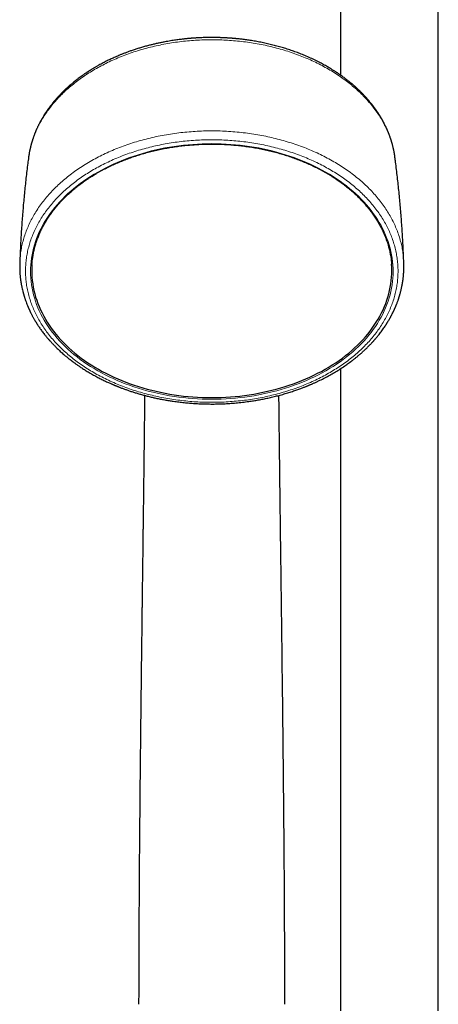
# Model space of a CAD drawing. Header units: millimetres. Extents: x 8 to 1132, y 12 to 2282.
# Tile 45 of 53: x 560 to 636, y 1958 to 2137. Entities that reach past the tile are written whole.
import ezdxf

# ---------------------------------------------------------------- set-up
doc = ezdxf.new("R2010")
doc.units = ezdxf.units.MM

msp = doc.modelspace()

# ---------------------------------------------------------------- linework, layer by layer
at = {"color": 7, "linetype": 'Continuous', "lineweight": 30}
for p, q in [((618.11, 2247.55), (618.11, 2127.1)), ((635.91, 1957.08), (635.91, 2247.55)), ((561.4, 2112.17), (561.39, 2112.12)), ((628.03, 2112.11), (628.03, 2112.12)), ((559.8, 2092.98), (559.8, 2092.99)), ((629.63, 2092.99), (629.63, 2092.98)), ((618.11, 2073.73), (618.11, 1957.08))]:
    msp.add_line(p, q, dxfattribs=at)
at = {"color": 8, "linetype": 'Continuous', "lineweight": 0, "flags": 128}
msp.add_lwpolyline([(594.71, 2068.21), (593.85, 2068.22), (592.99, 2068.24), (592.12, 2068.28), (591.26, 2068.34), (590.41, 2068.41), (589.55, 2068.5), (588.7, 2068.6), (587.86, 2068.72), (587.01, 2068.85), (586.18, 2069), (585.35, 2069.17), (584.52, 2069.35), (583.71, 2069.54), (582.9, 2069.75), (582.09, 2069.98), (581.3, 2070.22), (580.52, 2070.47), (579.74, 2070.74), (578.98, 2071.02), (578.23, 2071.32), (577.48, 2071.63), (576.75, 2071.96), (576.04, 2072.29), (575.33, 2072.64), (574.64, 2073.01), (573.96, 2073.38), (573.3, 2073.77), (572.65, 2074.17), (572.01, 2074.59), (571.4, 2075.01), (570.79, 2075.44), (570.21, 2075.89), (569.64, 2076.35), (569.09, 2076.81), (568.55, 2077.29), (568.04, 2077.78), (567.54, 2078.28), (567.06, 2078.78), (566.6, 2079.29), (566.16, 2079.82), (565.74, 2080.35), (565.33, 2080.88), (564.95, 2081.43), (564.59, 2081.98), (564.25, 2082.54), (563.93, 2083.1), (563.63, 2083.67), (563.35, 2084.25), (563.1, 2084.83), (562.86, 2085.42), (562.65, 2086), (562.46, 2086.6), (562.29, 2087.19), (562.15, 2087.79), (562.02, 2088.39), (561.92, 2089), (561.84, 2089.6), (561.78, 2090.21), (561.75, 2090.82), (561.74, 2091.42), (561.75, 2092.03), (561.78, 2092.64), (561.84, 2093.24), (561.92, 2093.85), (562.02, 2094.45), (562.15, 2095.05), (562.29, 2095.65), (562.46, 2096.25), (562.65, 2096.84), (562.86, 2097.43), (563.1, 2098.02), (563.35, 2098.6), (563.63, 2099.17), (563.93, 2099.74), (564.25, 2100.31), (564.59, 2100.87), (564.95, 2101.42), (565.33, 2101.96), (565.74, 2102.5), (566.16, 2103.03), (566.6, 2103.55), (567.06, 2104.07), (567.54, 2104.57), (568.04, 2105.07), (568.55, 2105.55), (569.09, 2106.03), (569.64, 2106.5), (570.21, 2106.96), (570.79, 2107.4), (571.4, 2107.84), (572.01, 2108.26), (572.65, 2108.67), (573.3, 2109.07), (573.96, 2109.46), (574.64, 2109.84), (575.33, 2110.2), (576.04, 2110.55), (576.75, 2110.89), (577.48, 2111.22), (578.23, 2111.53), (578.98, 2111.82), (579.74, 2112.11), (580.52, 2112.38), (581.3, 2112.63), (582.09, 2112.87), (582.9, 2113.09), (583.71, 2113.31), (584.52, 2113.5), (585.35, 2113.68), (586.18, 2113.85), (587.01, 2114), (587.86, 2114.13), (588.7, 2114.25), (589.55, 2114.35), (590.41, 2114.44), (591.26, 2114.51), (592.12, 2114.57), (592.99, 2114.6), (593.85, 2114.63), (594.71, 2114.64), (595.57, 2114.63), (596.44, 2114.6), (597.3, 2114.57), (598.16, 2114.51), (599.02, 2114.44), (599.87, 2114.35), (600.72, 2114.25), (601.57, 2114.13), (602.41, 2114), (603.25, 2113.85), (604.08, 2113.68), (604.9, 2113.5), (605.72, 2113.31), (606.53, 2113.09), (607.33, 2112.87), (608.12, 2112.63), (608.91, 2112.38), (609.68, 2112.11), (610.44, 2111.82), (611.2, 2111.53), (611.94, 2111.22), (612.67, 2110.89), (613.39, 2110.55), (614.09, 2110.2), (614.78, 2109.84), (615.46, 2109.46), (616.12, 2109.07), (616.77, 2108.67), (617.41, 2108.26), (618.03, 2107.84), (618.63, 2107.4), (619.21, 2106.96), (619.78, 2106.5), (620.34, 2106.03), (620.87, 2105.55), (621.39, 2105.07), (621.88, 2104.57), (622.36, 2104.07), (622.82, 2103.55), (623.27, 2103.03), (623.69, 2102.5), (624.09, 2101.96), (624.47, 2101.42), (624.83, 2100.87), (625.17, 2100.31), (625.49, 2099.74), (625.79, 2099.17), (626.07, 2098.6), (626.33, 2098.02), (626.56, 2097.43), (626.77, 2096.84), (626.96, 2096.25), (627.13, 2095.65), (627.28, 2095.05), (627.4, 2094.45), (627.5, 2093.85), (627.58, 2093.24), (627.64, 2092.64), (627.67, 2092.03), (627.68, 2091.42), (627.67, 2090.82), (627.64, 2090.21), (627.58, 2089.6), (627.5, 2089), (627.4, 2088.39), (627.28, 2087.79), (627.13, 2087.19), (626.96, 2086.6), (626.77, 2086), (626.56, 2085.42), (626.33, 2084.83), (626.07, 2084.25), (625.79, 2083.67), (625.49, 2083.1), (625.17, 2082.54), (624.83, 2081.98), (624.47, 2081.43), (624.09, 2080.88), (623.69, 2080.35), (623.27, 2079.82), (622.82, 2079.29), (622.36, 2078.78), (621.88, 2078.28), (621.39, 2077.78), (620.87, 2077.29), (620.34, 2076.81), (619.78, 2076.35), (619.21, 2075.89), (618.63, 2075.44), (618.03, 2075.01), (617.41, 2074.59), (616.77, 2074.17), (616.12, 2073.77), (615.46, 2073.38), (614.78, 2073.01), (614.09, 2072.64), (613.39, 2072.29), (612.67, 2071.96), (611.94, 2071.63), (611.2, 2071.32), (610.44, 2071.02), (609.68, 2070.74), (608.91, 2070.47), (608.12, 2070.22), (607.33, 2069.98), (606.53, 2069.75), (605.72, 2069.54), (604.9, 2069.35), (604.08, 2069.17), (603.25, 2069), (602.41, 2068.85), (601.57, 2068.72), (600.72, 2068.6), (599.87, 2068.5), (599.02, 2068.41), (598.16, 2068.34), (597.3, 2068.28), (596.44, 2068.24), (595.57, 2068.22), (594.71, 2068.21)], dxfattribs=at)
at = {"color": 7, "linetype": 'Continuous', "lineweight": 30, "flags": 128}
msp.add_lwpolyline([(562, 2092.66), (561.97, 2092.17), (561.96, 2091.56), (561.97, 2090.96), (562.01, 2090.36), (562.06, 2089.76), (562.14, 2089.15), (562.24, 2088.56), (562.36, 2087.96), (562.51, 2087.36), (562.68, 2086.77), (562.87, 2086.18), (563.08, 2085.6), (563.31, 2085.02), (563.56, 2084.44), (563.84, 2083.87), (564.14, 2083.3), (564.45, 2082.74), (564.79, 2082.19), (565.15, 2081.64), (565.53, 2081.1), (565.93, 2080.56), (566.35, 2080.04), (566.79, 2079.52), (567.24, 2079.01), (567.72, 2078.51), (568.22, 2078.01), (568.73, 2077.53), (569.26, 2077.05), (569.81, 2076.59), (570.37, 2076.14), (570.96, 2075.69), (571.55, 2075.26), (572.17, 2074.84), (572.8, 2074.43), (573.44, 2074.03), (574.1, 2073.65), (574.77, 2073.27), (575.46, 2072.91), (576.16, 2072.56), (576.87, 2072.23), (577.6, 2071.91), (578.34, 2071.6), (579.08, 2071.3), (579.84, 2071.02), (580.61, 2070.75), (581.39, 2070.5), (582.18, 2070.26), (582.97, 2070.04), (583.78, 2069.83), (584.59, 2069.64), (585.41, 2069.46), (586.24, 2069.29), (587.07, 2069.14), (587.9, 2069.01), (588.74, 2068.89), (589.59, 2068.79), (590.44, 2068.7), (591.29, 2068.63), (592.14, 2068.58), (593, 2068.54), (593.85, 2068.52), (594.71, 2068.51), (595.57, 2068.52), (596.43, 2068.54), (597.28, 2068.58), (598.13, 2068.63), (598.99, 2068.7), (599.83, 2068.79), (600.68, 2068.89), (601.52, 2069.01), (602.36, 2069.14), (603.19, 2069.29), (604.01, 2069.46), (604.83, 2069.64), (605.64, 2069.83), (606.45, 2070.04), (607.24, 2070.26), (608.03, 2070.5), (608.81, 2070.75), (609.58, 2071.02), (610.34, 2071.3), (611.09, 2071.6), (611.82, 2071.91), (612.55, 2072.23), (613.26, 2072.56), (613.96, 2072.91), (614.65, 2073.27), (615.32, 2073.65), (615.98, 2074.03), (616.63, 2074.43), (617.25, 2074.84), (617.87, 2075.26), (618.47, 2075.69), (619.05, 2076.14), (619.61, 2076.59), (620.16, 2077.05), (620.69, 2077.53), (621.21, 2078.01), (621.7, 2078.51), (622.18, 2079.01), (622.64, 2079.52), (623.07, 2080.04), (623.49, 2080.56), (623.89, 2081.1), (624.27, 2081.64), (624.63, 2082.19), (624.97, 2082.74), (625.29, 2083.3), (625.58, 2083.87), (625.86, 2084.44), (626.11, 2085.02), (626.35, 2085.6), (626.56, 2086.18), (626.75, 2086.77), (626.91, 2087.36), (627.06, 2087.96), (627.18, 2088.56), (627.28, 2089.15), (627.36, 2089.76), (627.42, 2090.36), (627.45, 2090.96), (627.46, 2091.56), (627.45, 2092.17), (627.42, 2092.77)], dxfattribs=at)
at = {"color": 7, "linetype": 'Continuous', "lineweight": 30}
for points, knots in [([(628.03, 2112.11), (628.03, 2112.13), (628.03, 2112.17), (628.02, 2112.23), (628.01, 2112.31), (627.99, 2112.41), (627.97, 2112.52), (627.95, 2112.66), (627.93, 2112.8), (627.9, 2112.97), (627.87, 2113.14), (627.84, 2113.31), (627.81, 2113.43), (627.79, 2113.51), (627.78, 2113.57), (627.77, 2113.61), (627.76, 2113.65), (627.75, 2113.69), (627.74, 2113.75), (627.72, 2113.82), (627.7, 2113.92), (627.67, 2114.06), (627.63, 2114.23), (627.57, 2114.43), (627.53, 2114.6), (627.49, 2114.74), (627.46, 2114.85), (627.43, 2114.94), (627.4, 2115.03), (627.37, 2115.13), (627.33, 2115.26), (627.28, 2115.41), (627.23, 2115.56), (627.18, 2115.72), (627.13, 2115.87), (627.07, 2116.02), (627.01, 2116.18), (626.96, 2116.33), (626.9, 2116.47), (626.86, 2116.59), (626.81, 2116.69), (626.78, 2116.77), (626.76, 2116.82), (626.74, 2116.87), (626.72, 2116.91), (626.7, 2116.96), (626.67, 2117.04), (626.62, 2117.15), (626.56, 2117.29), (626.48, 2117.46), (626.4, 2117.64), (626.3, 2117.85), (626.19, 2118.07), (626.09, 2118.27), (626.01, 2118.42), (625.96, 2118.51), (625.92, 2118.58), (625.89, 2118.64), (625.86, 2118.7), (625.81, 2118.78), (625.76, 2118.89), (625.69, 2119.01), (625.62, 2119.13), (625.54, 2119.27), (625.45, 2119.42), (625.36, 2119.57), (625.26, 2119.73), (625.17, 2119.87), (625.08, 2120.01), (624.99, 2120.15), (624.92, 2120.26), (624.87, 2120.34), (624.82, 2120.4), (624.79, 2120.45), (624.76, 2120.5), (624.73, 2120.54), (624.71, 2120.57), (624.68, 2120.61), (624.64, 2120.67), (624.59, 2120.75), (624.52, 2120.84), (624.45, 2120.95), (624.37, 2121.05), (624.29, 2121.16), (624.21, 2121.26), (624.14, 2121.37), (624, 2121.55), (623.8, 2121.81), (623.58, 2122.07), (623.41, 2122.27), (623.31, 2122.4), (623.21, 2122.52), (623.12, 2122.62), (623.06, 2122.69), (623.01, 2122.75), (622.97, 2122.8), (622.91, 2122.86), (622.84, 2122.94), (622.76, 2123.03), (622.63, 2123.17), (622.47, 2123.34), (622.28, 2123.54), (622.1, 2123.73), (621.92, 2123.91), (621.76, 2124.07), (621.62, 2124.21), (621.48, 2124.35), (621.34, 2124.48), (621.2, 2124.61), (621.07, 2124.73), (620.94, 2124.84), (620.84, 2124.93), (620.77, 2125), (620.72, 2125.04), (620.69, 2125.07), (620.65, 2125.11), (620.6, 2125.15), (620.53, 2125.21), (620.43, 2125.3), (620.29, 2125.42), (620.13, 2125.55), (619.96, 2125.69), (619.77, 2125.85), (619.56, 2126.02), (619.34, 2126.19), (619.12, 2126.36), (618.88, 2126.54), (618.62, 2126.73), (618.34, 2126.94), (618.08, 2127.12), (617.86, 2127.27), (617.69, 2127.39), (617.56, 2127.47), (617.45, 2127.55), (617.35, 2127.61), (617.23, 2127.69), (617.07, 2127.79), (616.86, 2127.93), (616.62, 2128.08), (616.35, 2128.25), (616.05, 2128.43), (615.72, 2128.62), (615.36, 2128.82), (614.98, 2129.03), (614.4, 2129.34), (613.63, 2129.74), (612.65, 2130.2), (611.69, 2130.62), (610.75, 2131), (609.83, 2131.34), (608.91, 2131.67), (607.97, 2131.97), (607.03, 2132.25), (606.08, 2132.5), (605.1, 2132.74), (604.12, 2132.96), (603.13, 2133.15), (602.34, 2133.29), (601.72, 2133.39), (601.29, 2133.45), (600.86, 2133.51), (600.45, 2133.57), (600.06, 2133.61), (599.71, 2133.65), (599.41, 2133.68), (599.17, 2133.71), (598.97, 2133.72), (598.8, 2133.74), (598.65, 2133.75), (598.54, 2133.76), (598.46, 2133.77), (598.4, 2133.77), (598.32, 2133.78), (598.22, 2133.79), (598.09, 2133.8), (597.93, 2133.81), (597.72, 2133.82), (597.47, 2133.84), (597.18, 2133.85), (596.86, 2133.87), (596.53, 2133.88), (596.2, 2133.9), (595.88, 2133.91), (595.55, 2133.91), (595.23, 2133.92), (594.84, 2133.92), (594.38, 2133.92), (593.86, 2133.91), (593.38, 2133.9), (592.92, 2133.89), (592.54, 2133.87), (592.22, 2133.85), (591.97, 2133.84), (591.74, 2133.83), (591.52, 2133.81), (591.32, 2133.8), (591.16, 2133.78), (591.04, 2133.78), (590.96, 2133.77), (590.89, 2133.76), (590.83, 2133.76), (590.76, 2133.75), (590.68, 2133.74), (590.56, 2133.73), (590.39, 2133.72), (590.17, 2133.7), (589.91, 2133.67), (589.62, 2133.64), (589.29, 2133.6), (588.94, 2133.56), (588.55, 2133.51), (588.13, 2133.45), (587.68, 2133.39), (587.21, 2133.31), (586.69, 2133.22), (586.14, 2133.12), (585.55, 2133.01), (584.93, 2132.88), (584.3, 2132.74), (583.67, 2132.58), (583, 2132.41), (582.31, 2132.22), (581.6, 2132.01), (580.92, 2131.8), (580.27, 2131.58), (579.66, 2131.37), (579.09, 2131.16), (578.56, 2130.95), (578.07, 2130.76), (577.61, 2130.56), (577.17, 2130.37), (576.77, 2130.19), (576.41, 2130.03), (576.06, 2129.86), (575.7, 2129.69), (575.34, 2129.5), (574.96, 2129.31), (574.57, 2129.1), (574.24, 2128.92), (573.97, 2128.77), (573.76, 2128.65), (573.54, 2128.53), (573.33, 2128.4), (573.12, 2128.27), (572.92, 2128.16), (572.75, 2128.05), (572.61, 2127.96), (572.49, 2127.88), (572.39, 2127.82), (572.32, 2127.77), (572.27, 2127.74), (572.23, 2127.72), (572.2, 2127.7), (572.15, 2127.67), (572.08, 2127.62), (572, 2127.57), (571.91, 2127.5), (571.77, 2127.41), (571.58, 2127.29), (571.35, 2127.13), (571.08, 2126.94), (570.77, 2126.71), (570.42, 2126.45), (570.07, 2126.18), (569.79, 2125.96), (569.57, 2125.78), (569.41, 2125.65), (569.25, 2125.52), (569.11, 2125.4), (568.98, 2125.29), (568.87, 2125.19), (568.79, 2125.12), (568.72, 2125.06), (568.68, 2125.02), (568.64, 2124.99), (568.6, 2124.95), (568.55, 2124.91), (568.48, 2124.84), (568.4, 2124.77), (568.3, 2124.68), (568.19, 2124.57), (568.07, 2124.46), (567.9, 2124.3), (567.7, 2124.1), (567.46, 2123.87), (567.25, 2123.66), (567.05, 2123.45), (566.9, 2123.29), (566.78, 2123.16), (566.7, 2123.07), (566.61, 2122.97), (566.53, 2122.88), (566.45, 2122.79), (566.39, 2122.72), (566.34, 2122.67), (566.31, 2122.62), (566.27, 2122.58), (566.21, 2122.52), (566.14, 2122.43), (566.05, 2122.33), (565.95, 2122.2), (565.83, 2122.06), (565.72, 2121.92), (565.6, 2121.78), (565.49, 2121.64), (565.39, 2121.5), (565.28, 2121.36), (565.18, 2121.23), (565.08, 2121.09), (564.99, 2120.96), (564.92, 2120.86), (564.86, 2120.78), (564.81, 2120.71), (564.77, 2120.65), (564.72, 2120.58), (564.67, 2120.51), (564.61, 2120.42), (564.53, 2120.3), (564.43, 2120.15), (564.31, 2119.97), (564.2, 2119.79), (564.08, 2119.6), (563.97, 2119.41), (563.86, 2119.23), (563.76, 2119.06), (563.68, 2118.9), (563.6, 2118.76), (563.53, 2118.63), (563.46, 2118.51), (563.39, 2118.37), (563.31, 2118.22), (563.22, 2118.05), (563.13, 2117.86), (563.04, 2117.67), (562.95, 2117.47), (562.86, 2117.29), (562.8, 2117.13), (562.74, 2117.01), (562.7, 2116.9), (562.66, 2116.81), (562.63, 2116.74), (562.6, 2116.66), (562.56, 2116.58), (562.52, 2116.48), (562.47, 2116.35), (562.42, 2116.2), (562.36, 2116.05), (562.3, 2115.89), (562.25, 2115.73), (562.2, 2115.58), (562.15, 2115.45), (562.11, 2115.33), (562.08, 2115.23), (562.06, 2115.16), (562.04, 2115.1), (562.03, 2115.05), (562.01, 2114.98), (561.98, 2114.89), (561.95, 2114.79), (561.91, 2114.66), (561.87, 2114.51), (561.83, 2114.35), (561.79, 2114.19), (561.75, 2114.04), (561.72, 2113.9), (561.69, 2113.77), (561.66, 2113.64), (561.62, 2113.49), (561.59, 2113.33), (561.55, 2113.14), (561.51, 2112.93), (561.47, 2112.69), (561.43, 2112.41), (561.4, 2112.21), (561.39, 2112.11)], [0, 0, 0, 0, 0.000559, 0.001352, 0.002384, 0.003692, 0.005255, 0.007074, 0.009149, 0.011429, 0.014149, 0.016455, 0.018348, 0.019286, 0.020075, 0.020716, 0.021208, 0.021689, 0.022445, 0.023492, 0.024832, 0.026302, 0.029383, 0.032103, 0.034461, 0.036508, 0.037931, 0.039192, 0.040334, 0.041698, 0.043607, 0.045786, 0.04796, 0.050116, 0.052255, 0.054445, 0.056738, 0.059133, 0.06088, 0.062641, 0.064127, 0.065277, 0.06609, 0.066618, 0.067221, 0.067956, 0.068824, 0.070549, 0.072637, 0.075066, 0.077793, 0.080817, 0.084138, 0.087757, 0.08952, 0.090887, 0.091857, 0.092584, 0.0935, 0.094631, 0.096239, 0.098131, 0.100072, 0.101979, 0.104405, 0.106773, 0.109084, 0.111338, 0.113534, 0.115629, 0.117458, 0.118553, 0.119514, 0.120342, 0.121037, 0.1216, 0.122061, 0.12268, 0.123513, 0.124787, 0.126354, 0.128005, 0.129663, 0.13133, 0.133004, 0.134687, 0.136377, 0.141737, 0.147167, 0.149358, 0.151545, 0.153488, 0.155108, 0.156404, 0.157089, 0.157905, 0.158955, 0.160238, 0.161756, 0.163508, 0.167208, 0.170686, 0.173925, 0.176926, 0.179687, 0.18221, 0.184509, 0.186905, 0.189186, 0.191354, 0.193408, 0.195327, 0.19626, 0.196988, 0.197522, 0.198115, 0.198872, 0.199791, 0.201564, 0.203739, 0.206315, 0.208955, 0.211915, 0.215195, 0.218562, 0.221786, 0.224868, 0.229223, 0.233258, 0.236972, 0.240366, 0.242336, 0.244146, 0.245718, 0.247049, 0.248171, 0.250656, 0.253516, 0.25676, 0.260389, 0.264401, 0.268715, 0.2734, 0.278405, 0.283447, 0.29542, 0.307347, 0.319228, 0.329798, 0.340332, 0.350831, 0.361285, 0.371611, 0.381785, 0.392496, 0.403034, 0.413399, 0.423594, 0.428115, 0.432601, 0.437053, 0.441431, 0.445462, 0.449093, 0.452324, 0.454577, 0.456584, 0.458346, 0.459862, 0.46111, 0.461735, 0.462294, 0.463085, 0.46413, 0.465429, 0.466983, 0.469184, 0.47175, 0.474683, 0.477982, 0.481647, 0.484784, 0.488135, 0.491478, 0.494731, 0.497893, 0.503476, 0.508752, 0.51372, 0.518381, 0.522735, 0.525419, 0.527972, 0.530392, 0.53268, 0.534705, 0.536378, 0.537533, 0.538428, 0.539066, 0.539642, 0.540337, 0.541152, 0.542085, 0.544075, 0.546342, 0.548879, 0.551936, 0.55531, 0.559003, 0.563014, 0.567343, 0.571989, 0.576954, 0.582238, 0.588114, 0.594339, 0.600914, 0.607804, 0.614617, 0.621244, 0.629408, 0.63727, 0.64483, 0.652086, 0.65904, 0.665692, 0.671686, 0.677411, 0.682866, 0.688052, 0.692969, 0.697204, 0.701395, 0.705765, 0.710316, 0.715047, 0.719959, 0.725051, 0.727735, 0.730467, 0.733247, 0.736074, 0.738945, 0.741627, 0.743858, 0.745801, 0.747454, 0.748819, 0.749894, 0.750427, 0.750843, 0.751248, 0.751904, 0.752824, 0.754007, 0.755343, 0.756726, 0.759777, 0.763034, 0.766498, 0.771428, 0.776505, 0.781698, 0.787006, 0.789422, 0.791862, 0.794324, 0.796679, 0.798711, 0.80039, 0.801755, 0.802806, 0.803543, 0.803955, 0.80456, 0.805427, 0.806555, 0.807945, 0.809565, 0.811437, 0.813484, 0.815482, 0.819866, 0.823912, 0.827622, 0.83102, 0.834437, 0.835978, 0.837543, 0.839131, 0.840743, 0.842236, 0.843413, 0.844302, 0.844907, 0.845507, 0.846577, 0.847976, 0.849702, 0.851757, 0.854089, 0.856459, 0.858835, 0.861019, 0.863209, 0.865404, 0.867604, 0.869811, 0.871911, 0.873468, 0.874779, 0.875844, 0.876687, 0.877634, 0.878785, 0.880141, 0.881701, 0.884443, 0.887228, 0.890036, 0.892868, 0.895782, 0.89862, 0.9012, 0.90352, 0.905579, 0.907489, 0.909322, 0.911267, 0.913532, 0.916117, 0.918918, 0.921764, 0.924653, 0.927585, 0.929616, 0.931457, 0.933024, 0.934317, 0.935337, 0.93629, 0.937476, 0.938896, 0.940802, 0.942931, 0.945146, 0.947446, 0.949831, 0.951765, 0.953731, 0.955451, 0.95684, 0.957897, 0.958533, 0.959262, 0.960234, 0.961448, 0.962906, 0.964543, 0.966993, 0.969252, 0.971318, 0.973443, 0.975362, 0.977084, 0.978893, 0.980978, 0.983338, 0.985869, 0.9888, 0.992131, 0.995864, 1, 1, 1, 1]), ([(562, 2092.65), (562, 2092.69), (562.01, 2092.87), (562.04, 2093.17), (562.08, 2093.56), (562.14, 2093.95), (562.2, 2094.34), (562.27, 2094.73), (562.35, 2095.11), (562.44, 2095.5), (562.54, 2095.88), (562.65, 2096.27), (562.77, 2096.65), (562.9, 2097.03), (563.04, 2097.41), (563.18, 2097.79), (563.34, 2098.16), (563.5, 2098.53), (563.67, 2098.91), (563.86, 2099.28), (564.05, 2099.64), (564.25, 2100.01), (564.46, 2100.37), (564.67, 2100.73), (564.9, 2101.09), (565.14, 2101.44), (565.38, 2101.79), (565.63, 2102.14), (565.89, 2102.49), (566.16, 2102.83), (566.44, 2103.17), (566.72, 2103.5), (567.01, 2103.84), (567.32, 2104.16), (567.62, 2104.49), (567.94, 2104.81), (568.27, 2105.13), (568.6, 2105.44), (568.94, 2105.75), (569.28, 2106.06), (569.64, 2106.36), (570, 2106.66), (570.37, 2106.95), (570.75, 2107.24), (571.13, 2107.52), (571.52, 2107.8), (571.91, 2108.07), (572.32, 2108.34), (572.73, 2108.61), (573.14, 2108.87), (573.56, 2109.12), (573.99, 2109.37), (574.43, 2109.62), (574.87, 2109.86), (575.31, 2110.09), (575.76, 2110.32), (576.22, 2110.54), (576.68, 2110.76), (577.15, 2110.98), (577.62, 2111.18), (578.1, 2111.38), (578.58, 2111.58), (579.07, 2111.77), (579.56, 2111.95), (580.06, 2112.13), (580.56, 2112.3), (581.06, 2112.47), (581.57, 2112.63), (582.08, 2112.78), (582.6, 2112.93), (583.11, 2113.07), (583.64, 2113.21), (584.16, 2113.34), (584.69, 2113.46), (585.22, 2113.58), (585.76, 2113.69), (586.29, 2113.79), (586.83, 2113.89), (587.37, 2113.98), (587.92, 2114.06), (588.46, 2114.14), (589.01, 2114.21), (589.56, 2114.28), (590.11, 2114.34), (590.66, 2114.39), (591.22, 2114.43), (591.77, 2114.47), (592.33, 2114.5), (592.88, 2114.53), (593.44, 2114.55), (594, 2114.56), (594.55, 2114.56), (595.11, 2114.56), (595.67, 2114.55), (596.22, 2114.54), (596.78, 2114.52), (597.33, 2114.49), (597.89, 2114.46), (598.44, 2114.41), (598.99, 2114.37), (599.55, 2114.31), (600.1, 2114.25), (600.65, 2114.18), (601.19, 2114.11), (601.74, 2114.03), (602.28, 2113.94), (602.82, 2113.85), (603.36, 2113.75), (603.89, 2113.64), (604.43, 2113.53), (604.96, 2113.41), (605.49, 2113.28), (606.01, 2113.15), (606.53, 2113.01), (607.05, 2112.87), (607.56, 2112.72), (608.07, 2112.56), (608.58, 2112.4), (609.08, 2112.23), (609.58, 2112.06), (610.07, 2111.87), (610.56, 2111.69), (611.05, 2111.5), (611.53, 2111.3), (612, 2111.09), (612.47, 2110.89), (612.94, 2110.67), (613.4, 2110.45), (613.85, 2110.22), (614.3, 2109.99), (614.75, 2109.76), (615.18, 2109.51), (615.61, 2109.27), (616.04, 2109.02), (616.46, 2108.76), (616.87, 2108.5), (617.28, 2108.23), (617.68, 2107.96), (618.07, 2107.68), (618.46, 2107.4), (618.84, 2107.11), (619.21, 2106.82), (619.58, 2106.53), (619.94, 2106.23), (620.29, 2105.93), (620.63, 2105.62), (620.97, 2105.31), (621.3, 2104.99), (621.62, 2104.67), (621.93, 2104.35), (622.24, 2104.02), (622.53, 2103.69), (622.82, 2103.36), (623.1, 2103.02), (623.38, 2102.68), (623.64, 2102.34), (623.9, 2101.99), (624.15, 2101.64), (624.39, 2101.29), (624.62, 2100.94), (624.84, 2100.58), (625.05, 2100.22), (625.26, 2099.85), (625.46, 2099.49), (625.64, 2099.12), (625.82, 2098.75), (625.99, 2098.38), (626.15, 2098), (626.3, 2097.63), (626.45, 2097.25), (626.58, 2096.87), (626.7, 2096.49), (626.82, 2096.11), (626.92, 2095.72), (627.02, 2095.34), (627.11, 2094.95), (627.18, 2094.57), (627.25, 2094.18), (627.31, 2093.79), (627.36, 2093.4), (627.39, 2093.06), (627.41, 2092.84), (627.42, 2092.76)], [0, 0, 0, 0, 0.001877, 0.00748, 0.013082, 0.018683, 0.024285, 0.029886, 0.035487, 0.041087, 0.046687, 0.052286, 0.057885, 0.063483, 0.069081, 0.074678, 0.080274, 0.085869, 0.091464, 0.097059, 0.102652, 0.108245, 0.113838, 0.119429, 0.12502, 0.130611, 0.136201, 0.14179, 0.147379, 0.152968, 0.158555, 0.164143, 0.16973, 0.175317, 0.180903, 0.186489, 0.192074, 0.19766, 0.203245, 0.208829, 0.214414, 0.219998, 0.225583, 0.231166, 0.23675, 0.242334, 0.247918, 0.253501, 0.259084, 0.264668, 0.270251, 0.275834, 0.281417, 0.287, 0.292584, 0.298167, 0.30375, 0.309333, 0.314916, 0.320499, 0.326082, 0.331665, 0.337248, 0.342832, 0.348415, 0.353998, 0.359581, 0.365165, 0.370748, 0.376331, 0.381915, 0.387498, 0.393082, 0.398665, 0.404249, 0.409833, 0.415416, 0.421, 0.426584, 0.432167, 0.437751, 0.443335, 0.448919, 0.454503, 0.460087, 0.46567, 0.471254, 0.476838, 0.482422, 0.488006, 0.49359, 0.499174, 0.504758, 0.510342, 0.515926, 0.52151, 0.527094, 0.532678, 0.538262, 0.543846, 0.549429, 0.555013, 0.560597, 0.566181, 0.571765, 0.577348, 0.582932, 0.588516, 0.594099, 0.599683, 0.605266, 0.61085, 0.616433, 0.622017, 0.6276, 0.633183, 0.638766, 0.64435, 0.649933, 0.655516, 0.661099, 0.666682, 0.672265, 0.677848, 0.683431, 0.689014, 0.694597, 0.70018, 0.705762, 0.711345, 0.716928, 0.722511, 0.728094, 0.733677, 0.739259, 0.744842, 0.750425, 0.756008, 0.761592, 0.767175, 0.772758, 0.778341, 0.783925, 0.789509, 0.795093, 0.800677, 0.806261, 0.811846, 0.81743, 0.823015, 0.828601, 0.834186, 0.839773, 0.845359, 0.850946, 0.856533, 0.862121, 0.867709, 0.873298, 0.878887, 0.884477, 0.890067, 0.895658, 0.90125, 0.906842, 0.912435, 0.918029, 0.923623, 0.929218, 0.934814, 0.94041, 0.946007, 0.951604, 0.957202, 0.962801, 0.968401, 0.974, 0.979601, 0.985202, 0.990803, 0.996404, 1, 1, 1, 1]), ([(561.39, 2112.12), (561.34, 2111.77), (561.24, 2110.97), (561.08, 2109.71), (560.92, 2108.34), (560.78, 2106.97), (560.63, 2105.6), (560.5, 2104.22), (560.38, 2102.85), (560.27, 2101.47), (560.17, 2100.09), (560.07, 2098.71), (559.99, 2097.33), (559.91, 2095.94), (559.85, 2094.56), (559.81, 2093.57), (559.79, 2093.05), (559.79, 2092.99)], [0, 0, 0, 0, 0.0553422, 0.1271433, 0.1989733, 0.2708303, 0.3427125, 0.4146177, 0.4865442, 0.55849, 0.6304533, 0.7024322, 0.7744248, 0.8464294, 0.918444, 0.990467, 1, 1, 1, 1]), ([(629.63, 2092.99), (629.63, 2093.13), (629.61, 2093.73), (629.56, 2094.79), (629.5, 2096.17), (629.42, 2097.56), (629.33, 2098.94), (629.24, 2100.32), (629.14, 2101.69), (629.02, 2103.07), (628.9, 2104.44), (628.77, 2105.82), (628.62, 2107.19), (628.47, 2108.55), (628.31, 2109.92), (628.17, 2111.11), (628.07, 2111.84), (628.03, 2112.12)], [0, 0, 0, 0, 0.021688, 0.093669, 0.165635, 0.237583, 0.309513, 0.381422, 0.453309, 0.525171, 0.597007, 0.668816, 0.740594, 0.81234, 0.884053, 0.95573, 1, 1, 1, 1]), ([(559.79, 2092.98), (559.78, 2092.88), (559.78, 2092.7), (559.78, 2092.43), (559.78, 2092.19), (559.78, 2091.98), (559.78, 2091.8), (559.79, 2091.65), (559.79, 2091.54), (559.8, 2091.43), (559.8, 2091.35), (559.81, 2091.28), (559.81, 2091.23), (559.81, 2091.17), (559.82, 2091.1), (559.82, 2091.01), (559.83, 2090.9), (559.84, 2090.75), (559.86, 2090.57), (559.88, 2090.36), (559.9, 2090.18), (559.92, 2090.03), (559.94, 2089.91), (559.95, 2089.79), (559.97, 2089.67), (559.99, 2089.56), (560, 2089.47), (560.01, 2089.4), (560.02, 2089.34), (560.03, 2089.27), (560.05, 2089.17), (560.07, 2089.03), (560.1, 2088.87), (560.16, 2088.62), (560.23, 2088.27), (560.31, 2087.94), (560.37, 2087.71), (560.4, 2087.58), (560.43, 2087.47), (560.46, 2087.38), (560.48, 2087.3), (560.5, 2087.23), (560.51, 2087.18), (560.53, 2087.13), (560.54, 2087.07), (560.56, 2087), (560.59, 2086.91), (560.63, 2086.81), (560.66, 2086.69), (560.73, 2086.46), (560.85, 2086.12), (561.01, 2085.68), (561.15, 2085.34), (561.24, 2085.12), (561.29, 2085), (561.34, 2084.88), (561.38, 2084.78), (561.42, 2084.69), (561.46, 2084.61), (561.5, 2084.52), (561.54, 2084.42), (561.6, 2084.3), (561.67, 2084.15), (561.75, 2083.99), (561.83, 2083.83), (561.91, 2083.67), (561.99, 2083.51), (562.08, 2083.34), (562.18, 2083.15), (562.3, 2082.94), (562.41, 2082.75), (562.51, 2082.57), (562.6, 2082.42), (562.68, 2082.29), (562.75, 2082.18), (562.81, 2082.07), (562.88, 2081.96), (562.96, 2081.84), (563.05, 2081.71), (563.14, 2081.56), (563.27, 2081.37), (563.43, 2081.13), (563.63, 2080.86), (563.83, 2080.57), (564.06, 2080.28), (564.26, 2080.01), (564.44, 2079.79), (564.58, 2079.62), (564.72, 2079.45), (564.84, 2079.31), (564.94, 2079.19), (565.02, 2079.1), (565.09, 2079.02), (565.14, 2078.96), (565.21, 2078.88), (565.3, 2078.78), (565.42, 2078.66), (565.55, 2078.51), (565.7, 2078.35), (565.87, 2078.17), (566.06, 2077.98), (566.27, 2077.76), (566.5, 2077.53), (566.75, 2077.29), (567.03, 2077.03), (567.32, 2076.76), (567.65, 2076.47), (567.93, 2076.23), (568.16, 2076.04), (568.33, 2075.9), (568.5, 2075.76), (568.66, 2075.62), (568.81, 2075.51), (568.94, 2075.4), (569.06, 2075.32), (569.15, 2075.24), (569.23, 2075.18), (569.3, 2075.13), (569.37, 2075.08), (569.45, 2075.01), (569.55, 2074.95), (569.64, 2074.88), (569.78, 2074.78), (569.95, 2074.65), (570.17, 2074.5), (570.4, 2074.33), (570.66, 2074.16), (570.93, 2073.98), (571.23, 2073.78), (571.55, 2073.58), (571.88, 2073.37), (572.25, 2073.15), (572.63, 2072.92), (573.02, 2072.7), (573.41, 2072.49), (573.79, 2072.28), (574.17, 2072.08), (574.54, 2071.89), (574.89, 2071.72), (575.24, 2071.55), (575.57, 2071.39), (575.9, 2071.24), (576.2, 2071.11), (576.44, 2071), (576.63, 2070.92), (576.78, 2070.85), (576.92, 2070.8), (577.03, 2070.75), (577.13, 2070.71), (577.22, 2070.67), (577.32, 2070.63), (577.44, 2070.58), (577.59, 2070.52), (577.76, 2070.45), (577.97, 2070.37), (578.29, 2070.25), (578.72, 2070.09), (579.28, 2069.89), (579.87, 2069.68), (580.49, 2069.48), (581.12, 2069.29), (581.78, 2069.1), (582.46, 2068.91), (583.15, 2068.73), (583.85, 2068.56), (584.58, 2068.4), (585.35, 2068.24), (586.14, 2068.09), (586.93, 2067.96), (587.79, 2067.83), (588.7, 2067.7), (589.68, 2067.59), (590.65, 2067.5), (591.63, 2067.43), (592.6, 2067.38), (593.58, 2067.35), (594.61, 2067.33), (595.69, 2067.34), (596.84, 2067.38), (597.98, 2067.44), (599.13, 2067.53), (600.29, 2067.65), (601.35, 2067.79), (602.31, 2067.93), (603.18, 2068.07), (604.06, 2068.24), (604.94, 2068.42), (605.83, 2068.62), (606.72, 2068.85), (607.63, 2069.09), (608.37, 2069.31), (608.95, 2069.49), (609.38, 2069.63), (609.79, 2069.77), (610.19, 2069.91), (610.56, 2070.04), (610.9, 2070.16), (611.19, 2070.27), (611.45, 2070.37), (611.68, 2070.46), (611.88, 2070.54), (612.04, 2070.6), (612.15, 2070.65), (612.21, 2070.68), (612.27, 2070.7), (612.32, 2070.72), (612.4, 2070.75), (612.5, 2070.8), (612.65, 2070.86), (612.82, 2070.93), (613.01, 2071.01), (613.21, 2071.1), (613.44, 2071.21), (613.67, 2071.31), (613.91, 2071.42), (614.37, 2071.64), (615.06, 2071.98), (615.95, 2072.45), (616.82, 2072.93), (617.66, 2073.44), (618.48, 2073.97), (619.06, 2074.36), (619.41, 2074.61), (619.53, 2074.7), (619.65, 2074.78), (619.76, 2074.86), (619.86, 2074.94), (619.94, 2074.99), (620, 2075.04), (620.05, 2075.08), (620.11, 2075.12), (620.19, 2075.18), (620.3, 2075.27), (620.43, 2075.37), (620.57, 2075.48), (620.81, 2075.66), (621.15, 2075.94), (621.59, 2076.31), (622.04, 2076.7), (622.49, 2077.12), (622.95, 2077.56), (623.3, 2077.91), (623.54, 2078.16), (623.67, 2078.3), (623.8, 2078.43), (623.9, 2078.54), (624, 2078.65), (624.08, 2078.74), (624.15, 2078.81), (624.2, 2078.87), (624.23, 2078.91), (624.26, 2078.94), (624.29, 2078.97), (624.33, 2079.02), (624.38, 2079.08), (624.45, 2079.15), (624.55, 2079.27), (624.69, 2079.43), (624.85, 2079.62), (625.04, 2079.86), (625.26, 2080.15), (625.52, 2080.48), (625.76, 2080.82), (626, 2081.15), (626.18, 2081.41), (626.31, 2081.6), (626.39, 2081.73), (626.46, 2081.84), (626.52, 2081.93), (626.57, 2082.01), (626.6, 2082.06), (626.63, 2082.11), (626.66, 2082.15), (626.68, 2082.19), (626.72, 2082.25), (626.76, 2082.32), (626.83, 2082.43), (626.9, 2082.55), (626.99, 2082.7), (627.07, 2082.84), (627.15, 2082.99), (627.23, 2083.13), (627.33, 2083.32), (627.47, 2083.57), (627.59, 2083.82), (627.68, 2084), (627.74, 2084.12), (627.8, 2084.25), (627.86, 2084.37), (627.91, 2084.49), (627.95, 2084.58), (627.98, 2084.64), (628, 2084.7), (628.02, 2084.74), (628.04, 2084.78), (628.07, 2084.84), (628.1, 2084.92), (628.14, 2085.01), (628.19, 2085.12), (628.24, 2085.25), (628.3, 2085.39), (628.37, 2085.57), (628.45, 2085.79), (628.54, 2086.04), (628.62, 2086.25), (628.68, 2086.43), (628.73, 2086.59), (628.77, 2086.73), (628.81, 2086.86), (628.85, 2086.97), (628.88, 2087.08), (628.92, 2087.21), (628.96, 2087.36), (629.01, 2087.53), (629.06, 2087.71), (629.11, 2087.91), (629.15, 2088.1), (629.2, 2088.3), (629.24, 2088.5), (629.28, 2088.69), (629.32, 2088.86), (629.35, 2089.02), (629.37, 2089.16), (629.39, 2089.29), (629.41, 2089.41), (629.43, 2089.52), (629.45, 2089.64), (629.47, 2089.78), (629.49, 2089.93), (629.51, 2090.09), (629.53, 2090.25), (629.55, 2090.41), (629.56, 2090.55), (629.57, 2090.69), (629.59, 2090.82), (629.6, 2090.95), (629.6, 2091.07), (629.61, 2091.16), (629.62, 2091.24), (629.62, 2091.31), (629.62, 2091.35), (629.62, 2091.4), (629.63, 2091.46), (629.63, 2091.54), (629.64, 2091.66), (629.64, 2091.81), (629.64, 2091.99), (629.65, 2092.2), (629.65, 2092.43), (629.64, 2092.7), (629.64, 2092.88), (629.64, 2092.98)], [0, 0, 0, 0, 0.003505, 0.0067, 0.009584, 0.012158, 0.014422, 0.016071, 0.017505, 0.018712, 0.019852, 0.020659, 0.021218, 0.021895, 0.022774, 0.023828, 0.025056, 0.026974, 0.029197, 0.031717, 0.034535, 0.035894, 0.037312, 0.03879, 0.040328, 0.041774, 0.042905, 0.043748, 0.044327, 0.044937, 0.046314, 0.04806, 0.050135, 0.052259, 0.057657, 0.063042, 0.064731, 0.066309, 0.067703, 0.068913, 0.069939, 0.070782, 0.07144, 0.071939, 0.072598, 0.073515, 0.074665, 0.076059, 0.077534, 0.079012, 0.084747, 0.090501, 0.096124, 0.097753, 0.099349, 0.100813, 0.102128, 0.103295, 0.104315, 0.105384, 0.106654, 0.108354, 0.110317, 0.112463, 0.114598, 0.116714, 0.118813, 0.120892, 0.123721, 0.126515, 0.129189, 0.131551, 0.13363, 0.135379, 0.136812, 0.138214, 0.139702, 0.141343, 0.143198, 0.145267, 0.147551, 0.151167, 0.155025, 0.15908, 0.16333, 0.167777, 0.170353, 0.172983, 0.175404, 0.177492, 0.179248, 0.180648, 0.181727, 0.182579, 0.183455, 0.185129, 0.187043, 0.189212, 0.191635, 0.194365, 0.197358, 0.200619, 0.204171, 0.208019, 0.212087, 0.216441, 0.22108, 0.226005, 0.228304, 0.23066, 0.233071, 0.235347, 0.237367, 0.239102, 0.240589, 0.24183, 0.242823, 0.243701, 0.244607, 0.245683, 0.246909, 0.24817, 0.249448, 0.252136, 0.254894, 0.257773, 0.260924, 0.264359, 0.268076, 0.271839, 0.275855, 0.280121, 0.284639, 0.289407, 0.293573, 0.297913, 0.302278, 0.306383, 0.310224, 0.313799, 0.317673, 0.321179, 0.324317, 0.327087, 0.328871, 0.33046, 0.331855, 0.333062, 0.334093, 0.334949, 0.335863, 0.337132, 0.338678, 0.340502, 0.342602, 0.344926, 0.350321, 0.355968, 0.361865, 0.368013, 0.37418, 0.380579, 0.387212, 0.393924, 0.400542, 0.407065, 0.414632, 0.422068, 0.429373, 0.436548, 0.445669, 0.454571, 0.463375, 0.472178, 0.480982, 0.489785, 0.498588, 0.508858, 0.519134, 0.529478, 0.539906, 0.550419, 0.561017, 0.569021, 0.577073, 0.585207, 0.593478, 0.601887, 0.610434, 0.61912, 0.627943, 0.632123, 0.636333, 0.640571, 0.644623, 0.648359, 0.651781, 0.654717, 0.657373, 0.659749, 0.661844, 0.663659, 0.664534, 0.665237, 0.66576, 0.666244, 0.666919, 0.668099, 0.669615, 0.671465, 0.673401, 0.675604, 0.678062, 0.680579, 0.683091, 0.685597, 0.695705, 0.705715, 0.715626, 0.725474, 0.735453, 0.745596, 0.747134, 0.748675, 0.750221, 0.751723, 0.752993, 0.753992, 0.754746, 0.755299, 0.755943, 0.757117, 0.75859, 0.760352, 0.762222, 0.764123, 0.769967, 0.776089, 0.782483, 0.78913, 0.796029, 0.80318, 0.805335, 0.807501, 0.809504, 0.811282, 0.812833, 0.814159, 0.815259, 0.816134, 0.816679, 0.817075, 0.81751, 0.818179, 0.819081, 0.820218, 0.821588, 0.824422, 0.827223, 0.829979, 0.834787, 0.839505, 0.844461, 0.848852, 0.85345, 0.855314, 0.857087, 0.858627, 0.859933, 0.860902, 0.861686, 0.862283, 0.862717, 0.863287, 0.864086, 0.865113, 0.866369, 0.868223, 0.870264, 0.872255, 0.874195, 0.876083, 0.87792, 0.882044, 0.886032, 0.887652, 0.889286, 0.890936, 0.8926, 0.894229, 0.89531, 0.896192, 0.896875, 0.897358, 0.897839, 0.898605, 0.899596, 0.900812, 0.902253, 0.903919, 0.905803, 0.907708, 0.911046, 0.914186, 0.917127, 0.919243, 0.921241, 0.923063, 0.924679, 0.926091, 0.927371, 0.928853, 0.930788, 0.933015, 0.935363, 0.937768, 0.940231, 0.942751, 0.945307, 0.947747, 0.949771, 0.95168, 0.953474, 0.955102, 0.956555, 0.95781, 0.95932, 0.960913, 0.962769, 0.964793, 0.966832, 0.968884, 0.970505, 0.972135, 0.973772, 0.975406, 0.976872, 0.978054, 0.979036, 0.979819, 0.980274, 0.980744, 0.981473, 0.982468, 0.983931, 0.985741, 0.987898, 0.990403, 0.993255, 0.996454, 1, 1, 1, 1]), ([(582.5, 2068.9), (582.49, 2068.41), (582.48, 2067.26), (582.46, 2065.45), (582.44, 2063.55), (582.42, 2061.75), (582.4, 2060.03), (582.38, 2058.34), (582.36, 2056.86), (582.35, 2055.6), (582.33, 2054.57), (582.32, 2053.56), (582.31, 2052.57), (582.3, 2051.58), (582.29, 2050.59), (582.27, 2049.6), (582.26, 2048.64), (582.25, 2047.7), (582.24, 2046.79), (582.23, 2045.91), (582.21, 2045.07), (582.2, 2044.28), (582.19, 2043.5), (582.18, 2042.74), (582.18, 2042.01), (582.17, 2041.3), (582.16, 2040.61), (582.15, 2039.94), (582.14, 2039.29), (582.13, 2038.71), (582.13, 2038.19), (582.12, 2037.72), (582.11, 2037.28), (582.11, 2036.84), (582.1, 2036.39), (582.1, 2035.92), (582.09, 2035.41), (582.08, 2034.87), (582.08, 2034.3), (582.07, 2033.7), (582.06, 2033.07), (582.05, 2032.41), (582.04, 2031.73), (582.03, 2031), (582.02, 2030.24), (582.01, 2029.44), (582, 2028.61), (581.99, 2027.74), (581.98, 2026.84), (581.97, 2025.91), (581.96, 2024.94), (581.94, 2023.94), (581.93, 2022.9), (581.92, 2021.83), (581.9, 2020.73), (581.89, 2019.59), (581.88, 2018.42), (581.86, 2017.25), (581.85, 2016.08), (581.83, 2014.92), (581.82, 2013.72), (581.8, 2012.5), (581.79, 2011.24), (581.78, 2009.92), (581.76, 2008.53), (581.74, 2007.06), (581.73, 2005.56), (581.71, 2004.03), (581.69, 2002.46), (581.68, 2000.88), (581.66, 1999.26), (581.64, 1997.61), (581.63, 1995.92), (581.61, 1994.18), (581.6, 1992.39), (581.58, 1990.57), (581.56, 1988.71), (581.55, 1986.81), (581.53, 1984.87), (581.52, 1982.9), (581.51, 1980.9), (581.49, 1978.85), (581.48, 1976.77), (581.47, 1974.66), (581.46, 1972.5), (581.45, 1970.32), (581.44, 1968.15), (581.43, 1966.02), (581.42, 1963.92), (581.42, 1961.78), (581.42, 1959.9), (581.41, 1958.73), (581.41, 1958.27)], [0, 0, 0, 0, 0.014479, 0.034, 0.053279, 0.070045, 0.086623, 0.103014, 0.119217, 0.129277, 0.139136, 0.148787, 0.158229, 0.167463, 0.177028, 0.186358, 0.195452, 0.204312, 0.212937, 0.221326, 0.22902, 0.236504, 0.243779, 0.250845, 0.257701, 0.264347, 0.270784, 0.277011, 0.283027, 0.288834, 0.29325, 0.297535, 0.301692, 0.305718, 0.309716, 0.314108, 0.318793, 0.323772, 0.329045, 0.334611, 0.340363, 0.346398, 0.352717, 0.359319, 0.366348, 0.373671, 0.38129, 0.389204, 0.397413, 0.405918, 0.414717, 0.423812, 0.433201, 0.442886, 0.452867, 0.463142, 0.473713, 0.484579, 0.494798, 0.505266, 0.515981, 0.526944, 0.538155, 0.549614, 0.562369, 0.575416, 0.588757, 0.602391, 0.616317, 0.63028, 0.644524, 0.659049, 0.673856, 0.689255, 0.704945, 0.720928, 0.737201, 0.753765, 0.770619, 0.787763, 0.805195, 0.822915, 0.840923, 0.859217, 0.877797, 0.896661, 0.915808, 0.933608, 0.951644, 0.969916, 0.988422, 1, 1, 1, 1]), ([(608.01, 1958.27), (608.01, 1958.8), (608.01, 1960.08), (608, 1962.11), (608, 1964.33), (607.99, 1966.5), (607.98, 1968.62), (607.97, 1970.69), (607.96, 1972.73), (607.95, 1974.73), (607.94, 1976.72), (607.93, 1978.67), (607.92, 1980.59), (607.91, 1982.47), (607.89, 1984.31), (607.88, 1986.11), (607.87, 1987.87), (607.85, 1989.59), (607.84, 1991.27), (607.82, 1992.91), (607.81, 1994.52), (607.79, 1996.08), (607.78, 1997.61), (607.76, 1999.06), (607.75, 2000.43), (607.74, 2001.73), (607.72, 2002.99), (607.71, 2004.23), (607.7, 2005.43), (607.68, 2006.63), (607.67, 2007.83), (607.66, 2009.03), (607.64, 2010.2), (607.63, 2011.32), (607.62, 2012.41), (607.61, 2013.46), (607.6, 2014.45), (607.58, 2015.38), (607.57, 2016.24), (607.56, 2017.08), (607.55, 2017.88), (607.54, 2018.65), (607.53, 2019.47), (607.52, 2020.35), (607.51, 2021.29), (607.5, 2022.22), (607.49, 2023.17), (607.48, 2024.12), (607.46, 2025.09), (607.45, 2026.05), (607.44, 2027.31), (607.42, 2028.85), (607.39, 2030.7), (607.37, 2032.56), (607.35, 2034.45), (607.32, 2036.36), (607.3, 2038.29), (607.27, 2039.92), (607.26, 2041.25), (607.24, 2042.26), (607.23, 2043.28), (607.22, 2044.31), (607.2, 2045.34), (607.19, 2046.37), (607.18, 2047.4), (607.16, 2048.44), (607.15, 2049.5), (607.14, 2050.59), (607.12, 2051.73), (607.11, 2052.92), (607.09, 2054.17), (607.08, 2055.44), (607.06, 2056.74), (607.05, 2058.07), (607.03, 2059.4), (607.01, 2060.73), (607, 2062.06), (606.98, 2063.42), (606.97, 2064.79), (606.95, 2066.19), (606.94, 2067.57), (606.93, 2068.47), (606.92, 2068.9)], [0, 0, 0, 0, 0.013504, 0.032863, 0.051916, 0.070661, 0.088772, 0.106583, 0.124095, 0.141306, 0.158558, 0.175495, 0.192116, 0.208422, 0.22441, 0.240081, 0.255434, 0.270468, 0.285183, 0.299579, 0.313655, 0.327411, 0.340847, 0.353961, 0.365701, 0.37717, 0.38837, 0.399299, 0.409958, 0.420346, 0.431371, 0.442073, 0.452452, 0.46251, 0.472245, 0.481657, 0.490748, 0.498797, 0.506575, 0.514082, 0.521318, 0.528283, 0.534977, 0.543527, 0.551962, 0.560471, 0.569053, 0.57771, 0.58644, 0.595245, 0.604122, 0.620752, 0.637633, 0.654767, 0.672152, 0.689788, 0.707676, 0.725813, 0.735221, 0.744695, 0.754235, 0.76384, 0.773511, 0.783307, 0.792815, 0.802598, 0.812654, 0.822985, 0.833589, 0.845135, 0.856989, 0.86915, 0.881618, 0.894394, 0.907476, 0.920092, 0.93298, 0.946141, 0.959573, 0.973278, 0.987255, 1, 1, 1, 1])]:
    msp.add_open_spline(points, degree=3, knots=knots, dxfattribs=at)
at = {"color": 8, "linetype": 'Continuous', "lineweight": 0}
for points, knots in [([(594.71, 2133.51), (594.22, 2133.5), (593.24, 2133.49), (591.77, 2133.42), (590.31, 2133.31), (588.85, 2133.15), (587.42, 2132.95), (586, 2132.7), (584.62, 2132.42), (583.25, 2132.09), (581.89, 2131.72), (580.55, 2131.3), (579.23, 2130.84), (577.94, 2130.34), (576.68, 2129.81), (575.47, 2129.23), (574.3, 2128.62), (573.17, 2127.99), (572.08, 2127.31), (571.03, 2126.61), (570.02, 2125.86), (569.05, 2125.08), (568.13, 2124.27), (567.26, 2123.44), (566.45, 2122.58), (565.7, 2121.7), (565, 2120.81), (564.37, 2119.9), (563.78, 2118.96), (563.25, 2118), (562.78, 2117.02), (562.37, 2116.02), (562.02, 2115.01), (561.74, 2114), (561.53, 2113.05), (561.44, 2112.44), (561.4, 2112.17)], [0, 0, 0, 0, 0.029794, 0.059589, 0.089383, 0.119178, 0.148972, 0.178234, 0.207497, 0.236759, 0.266022, 0.295816, 0.32561, 0.355405, 0.385199, 0.414994, 0.444256, 0.473518, 0.502781, 0.532043, 0.561838, 0.591632, 0.621426, 0.651221, 0.681015, 0.710278, 0.73954, 0.768803, 0.798065, 0.827859, 0.857654, 0.887448, 0.917243, 0.947037, 0.976299, 1, 1, 1, 1]), ([(628.03, 2112.12), (627.99, 2112.43), (627.89, 2113.08), (627.67, 2114.07), (627.38, 2115.08), (627.04, 2116.07), (626.63, 2117.05), (626.16, 2118.02), (625.64, 2118.97), (625.05, 2119.91), (624.39, 2120.84), (623.69, 2121.75), (622.92, 2122.64), (622.11, 2123.49), (621.24, 2124.32), (620.34, 2125.11), (619.38, 2125.88), (618.38, 2126.61), (617.32, 2127.33), (616.21, 2128.01), (615.06, 2128.66), (613.87, 2129.27), (612.66, 2129.84), (611.41, 2130.37), (610.14, 2130.86), (608.85, 2131.31), (607.51, 2131.72), (606.15, 2132.1), (604.76, 2132.43), (603.34, 2132.72), (601.91, 2132.96), (600.48, 2133.16), (599.04, 2133.32), (597.6, 2133.43), (596.16, 2133.49), (595.19, 2133.5), (594.71, 2133.51)], [0, 0, 0, 0, 0.026665, 0.056418, 0.08617, 0.115391, 0.144613, 0.173834, 0.203056, 0.232808, 0.262561, 0.292313, 0.322066, 0.351818, 0.38104, 0.410261, 0.439482, 0.468704, 0.498456, 0.528209, 0.557961, 0.587714, 0.617466, 0.646688, 0.675909, 0.70513, 0.734352, 0.764104, 0.793857, 0.82361, 0.853362, 0.883115, 0.912336, 0.941557, 0.970779, 1, 1, 1, 1]), ([(559.8, 2092.99), (559.8, 2093.14), (559.81, 2093.65), (559.9, 2094.53), (560.07, 2095.6), (560.3, 2096.67), (560.6, 2097.72), (560.97, 2098.76), (561.39, 2099.78), (561.88, 2100.79), (562.43, 2101.78), (563.04, 2102.77), (563.72, 2103.74), (564.47, 2104.69), (565.26, 2105.61), (566.11, 2106.51), (567.01, 2107.37), (567.96, 2108.19), (568.96, 2108.99), (570.01, 2109.77), (571.11, 2110.51), (572.27, 2111.22), (573.47, 2111.9), (574.71, 2112.54), (575.98, 2113.13), (577.28, 2113.69), (578.6, 2114.2), (579.96, 2114.67), (581.35, 2115.1), (582.77, 2115.49), (584.23, 2115.83), (585.7, 2116.14), (587.2, 2116.39), (588.69, 2116.6), (590.2, 2116.76), (591.7, 2116.87), (593.2, 2116.95), (594.21, 2116.95), (594.71, 2116.96)], [0, 0, 0, 0, 0.012023, 0.040483, 0.068943, 0.097404, 0.125864, 0.153816, 0.181768, 0.20972, 0.237672, 0.266132, 0.294592, 0.323053, 0.351513, 0.379973, 0.407925, 0.435877, 0.463829, 0.491781, 0.520242, 0.548702, 0.577162, 0.605622, 0.634082, 0.662034, 0.689987, 0.717939, 0.745891, 0.774351, 0.802811, 0.831271, 0.859732, 0.888192, 0.916144, 0.944096, 0.972048, 1, 1, 1, 1]), ([(594.71, 2116.96), (595.22, 2116.95), (596.25, 2116.95), (597.78, 2116.87), (599.31, 2116.75), (600.83, 2116.59), (602.33, 2116.38), (603.8, 2116.12), (605.25, 2115.82), (606.68, 2115.48), (608.09, 2115.09), (609.49, 2114.66), (610.87, 2114.18), (612.22, 2113.66), (613.53, 2113.1), (614.8, 2112.5), (616.02, 2111.86), (617.2, 2111.2), (618.33, 2110.5), (619.43, 2109.76), (620.48, 2108.98), (621.5, 2108.17), (622.46, 2107.32), (623.37, 2106.45), (624.21, 2105.55), (625, 2104.64), (625.72, 2103.71), (626.39, 2102.75), (627, 2101.77), (627.55, 2100.77), (628.05, 2099.75), (628.48, 2098.71), (628.84, 2097.66), (629.14, 2096.6), (629.37, 2095.54), (629.52, 2094.49), (629.61, 2093.63), (629.62, 2093.13), (629.63, 2092.99)], [0, 0, 0, 0, 0.02846, 0.05692, 0.085381, 0.113841, 0.142301, 0.170253, 0.198205, 0.226157, 0.254109, 0.282569, 0.31103, 0.33949, 0.36795, 0.39641, 0.424362, 0.452314, 0.480266, 0.508218, 0.536679, 0.565139, 0.593599, 0.622059, 0.650519, 0.678472, 0.706424, 0.734376, 0.762328, 0.790788, 0.819248, 0.847708, 0.876169, 0.904629, 0.932581, 0.960533, 0.988485, 1, 1, 1, 1]), ([(594.71, 2115.34), (594.21, 2115.34), (593.22, 2115.33), (591.73, 2115.26), (590.25, 2115.14), (588.78, 2114.98), (587.33, 2114.78), (585.9, 2114.53), (584.49, 2114.24), (583.11, 2113.91), (581.74, 2113.53), (580.38, 2113.11), (579.05, 2112.65), (577.74, 2112.14), (576.47, 2111.6), (575.24, 2111.01), (574.05, 2110.4), (572.91, 2109.75), (571.81, 2109.07), (570.75, 2108.36), (569.72, 2107.6), (568.74, 2106.82), (567.81, 2106), (566.93, 2105.15), (566.11, 2104.28), (565.35, 2103.39), (564.64, 2102.49), (564, 2101.57), (563.41, 2100.62), (562.87, 2099.65), (562.39, 2098.65), (561.97, 2097.64), (561.62, 2096.63), (561.34, 2095.6), (561.11, 2094.58), (560.96, 2093.55), (560.86, 2092.53), (560.83, 2091.49), (560.86, 2090.45), (560.96, 2089.4), (561.12, 2088.36), (561.35, 2087.32), (561.64, 2086.3), (562, 2085.29), (562.41, 2084.3), (562.88, 2083.33), (563.41, 2082.36), (564.01, 2081.41), (564.67, 2080.47), (565.39, 2079.55), (566.16, 2078.65), (566.99, 2077.78), (567.86, 2076.95), (568.78, 2076.15), (569.74, 2075.37), (570.76, 2074.62), (571.83, 2073.9), (572.95, 2073.21), (574.11, 2072.56), (575.32, 2071.94), (576.55, 2071.36), (577.81, 2070.82), (579.09, 2070.33), (580.41, 2069.87), (581.75, 2069.45), (583.13, 2069.08), (584.55, 2068.74), (585.98, 2068.45), (587.42, 2068.2), (588.88, 2068), (590.33, 2067.84), (591.79, 2067.73), (593.25, 2067.66), (594.72, 2067.64), (596.2, 2067.66), (597.69, 2067.73), (599.17, 2067.85), (600.64, 2068.01), (602.09, 2068.21), (603.52, 2068.46), (604.93, 2068.75), (606.31, 2069.08), (607.69, 2069.46), (609.04, 2069.88), (610.38, 2070.34), (611.68, 2070.85), (612.96, 2071.39), (614.19, 2071.98), (615.37, 2072.59), (616.51, 2073.24), (617.61, 2073.92), (618.68, 2074.63), (619.7, 2075.39), (620.68, 2076.17), (621.61, 2076.99), (622.49, 2077.84), (623.31, 2078.71), (624.08, 2079.6), (624.78, 2080.5), (625.42, 2081.42), (626.02, 2082.37), (626.55, 2083.34), (627.03, 2084.34), (627.45, 2085.35), (627.8, 2086.36), (628.09, 2087.39), (628.31, 2088.41), (628.47, 2089.44), (628.56, 2090.46), (628.59, 2091.5), (628.56, 2092.54), (628.46, 2093.59), (628.3, 2094.63), (628.07, 2095.67), (627.78, 2096.69), (627.43, 2097.7), (627.02, 2098.69), (626.54, 2099.66), (626.01, 2100.63), (625.41, 2101.58), (624.75, 2102.52), (624.04, 2103.44), (623.26, 2104.34), (622.44, 2105.21), (621.56, 2106.04), (620.65, 2106.84), (619.68, 2107.62), (618.66, 2108.37), (617.59, 2109.09), (616.47, 2109.78), (615.31, 2110.43), (614.11, 2111.05), (612.87, 2111.63), (611.61, 2112.17), (610.33, 2112.66), (609.02, 2113.12), (607.67, 2113.54), (606.29, 2113.91), (604.88, 2114.25), (603.45, 2114.54), (602, 2114.79), (600.55, 2114.99), (599.09, 2115.15), (597.63, 2115.26), (596.17, 2115.33), (595.2, 2115.34), (594.71, 2115.34)], [0, 0, 0, 0, 0.007, 0.014, 0.021, 0.028, 0.035, 0.041875, 0.04875, 0.055625, 0.0625, 0.0695, 0.0765, 0.0835, 0.0905, 0.0975, 0.104375, 0.11125, 0.118125, 0.125, 0.132, 0.139, 0.146, 0.153, 0.16, 0.166875, 0.17375, 0.180625, 0.1875, 0.1945, 0.2015, 0.2085, 0.2155, 0.2225, 0.229375, 0.23625, 0.243125, 0.25, 0.257, 0.264, 0.271, 0.278, 0.285, 0.291875, 0.29875, 0.305625, 0.3125, 0.3195, 0.3265, 0.3335, 0.3405, 0.3475, 0.354375, 0.36125, 0.368125, 0.375, 0.382, 0.389, 0.396, 0.403, 0.41, 0.416875, 0.42375, 0.430625, 0.4375, 0.4445, 0.4515, 0.4585, 0.4655, 0.4725, 0.479375, 0.48625, 0.493125, 0.5, 0.507, 0.514, 0.521, 0.528, 0.535, 0.541875, 0.54875, 0.555625, 0.5625, 0.5695, 0.5765, 0.5835, 0.5905, 0.5975, 0.604375, 0.61125, 0.618125, 0.625, 0.632, 0.639, 0.646, 0.653, 0.66, 0.666875, 0.67375, 0.680625, 0.6875, 0.6945, 0.7015, 0.7085, 0.7155, 0.7225, 0.729375, 0.73625, 0.743125, 0.75, 0.757, 0.764, 0.771, 0.778, 0.785, 0.791875, 0.79875, 0.805625, 0.8125, 0.8195, 0.8265, 0.8335, 0.8405, 0.8475, 0.854375, 0.86125, 0.868125, 0.875, 0.882, 0.889, 0.896, 0.903, 0.91, 0.916875, 0.92375, 0.930625, 0.9375, 0.9445, 0.9515, 0.9585, 0.9655, 0.9725, 0.979375, 0.98625, 0.993125, 1, 1, 1, 1])]:
    msp.add_open_spline(points, degree=3, knots=knots, dxfattribs=at)

doc.saveas('drawing.dxf')
